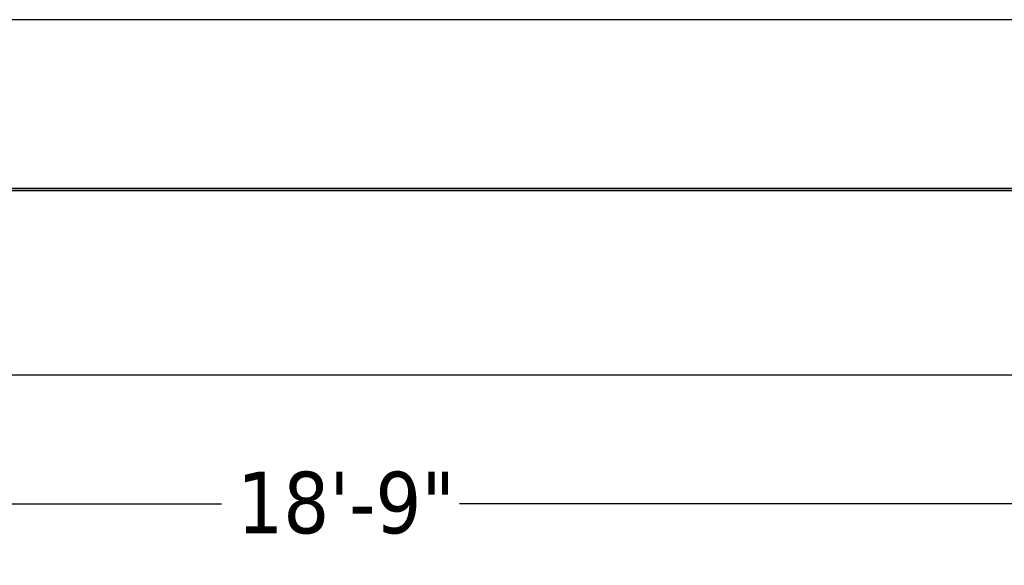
# Model space of a CAD drawing. Header units: inches. Extents: x 24 to 1128, y -74 to 748.
# Tile 244 of 256: x 564 to 628, y 128 to 164. Entities that reach past the tile are written whole.
import ezdxf

# ---------------------------------------------------------------- set-up
doc = ezdxf.new("R2010")
doc.units = ezdxf.units.IN
doc.header["$LTSCALE"] = 32
doc.header["$MEASUREMENT"] = 0
doc.layers.add('Dimension (ANSI)', color=7, linetype='Continuous', lineweight=25)
doc.layers.add('Visible (ANSI)', color=7, linetype='Continuous', lineweight=30)
doc.styles.add('Note Text (ANSI)', font='tahoma.ttf')
doc.dimstyles.new('Architectural (ANSI)', dxfattribs={"dimscale": 32, "dimtxt": 0.125, "dimasz": 0.098425, "dimexe": 0.125, "dimexo": 0.0625, "dimgap": 0.031496, "dimtad": 0, "dimtih": 1, "dimtoh": 1, "dimdec": 4, "dimrnd": 1e-08, "dimzin": 3, "dimdsep": 46, "dimlunit": 4, "dimtxsty": 'Note Text (ANSI)', "dimcen": 0.09, "dimdle": 0.393701, "dimclrd": 256, "dimclre": 256, "dimclrt": 256, "dimadec": 0, "dimazin": 3, "dimtfac": 0.96, "dimtofl": 0, "dimtmove": 0, "dimatfit": 3, "dimfxl": 1, "dimfrac": 2, "dimtolj": 1, "dimtzin": 12, "dimlwd": -1, "dimlwe": -1, "dimarcsym": 0})

# ---------------------------------------------------------------- blocks, each defined once
blk = doc.blocks.new('*D21')
at = {"layer": 'Defpoints', "color": 0, "transparency": 16777216}
for p in [(485.539, 154.94), (710.539, 154.94), (710.539, 132.4)]:
    blk.add_point(p, dxfattribs=at)
at = {"layer": 'Dimension (ANSI)', "transparency": 16777216}
for p, q in [((485.539, 152.94), (485.539, 128.4)), ((710.539, 152.94), (710.539, 128.4)), ((488.689, 132.4), (577.299, 132.4)), ((707.389, 132.4), (592.779, 132.4))]:
    blk.add_line(p, q, dxfattribs=at)
for points in [[(488.689, 132.925), (488.689, 131.875), (485.539, 132.4)], [(707.389, 132.925), (707.389, 131.875), (710.539, 132.4)]]:
    blk.add_solid(points, dxfattribs=at)
at = {"layer": 'Dimension (ANSI)', "transparency": 16777216, "insert": (578.307, 134.491), "char_height": 4, "attachment_point": 1, "style": 'Note Text (ANSI)'}
blk.add_mtext('\\A1;18\'-9"', dxfattribs=at)

msp = doc.modelspace()

# ---------------------------------------------------------------- linework, layer by layer
at = {"layer": 'Visible (ANSI)'}
for p, q in [((702.53905, 163.93966), (493.53905, 163.93966)), ((709.03905, 152.80516), (487.03905, 152.80516)), ((489.03905, 152.80516), (707.03905, 152.80516)), ((706.53905, 152.93966), (489.53905, 152.93966)), ((487.62155, 140.80516), (708.45655, 140.80516))]:
    msp.add_line(p, q, dxfattribs=at)

# ---------------------------------------------------------------- dimensions: what is measured, and where the dimension line sits
at = {"layer": 'Dimension (ANSI)'}
dim = msp.add_linear_dim(base=(710.53905, 132.39998), p1=(485.53905, 154.93966), p2=(710.53905, 154.93966), dimstyle='Architectural (ANSI)', override={"dimgap": 0.031496, "dimtih": 0, "dimtoh": 0, "dimdec": 4, "dimlfac": 1, "dimtol": 0, "dimlim": 0, "dimtp": 0, "dimtm": 0, "dimtdec": 2, "dimatfit": 1}, dxfattribs=at)
dim.commit()
dim.dimension.update_dxf_attribs({"geometry": '*D21', "text_midpoint": (585.03905, 132.39998), "dimtype": 160})

doc.saveas('drawing.dxf')
